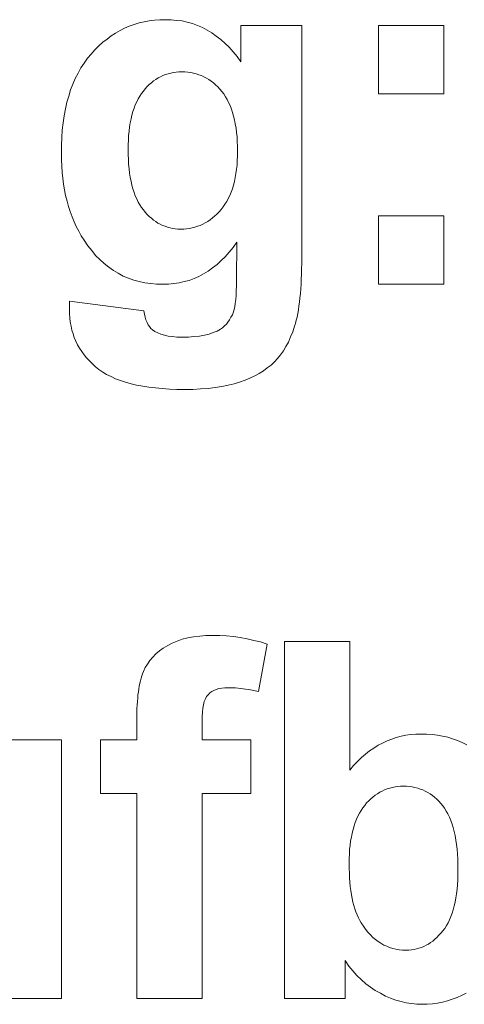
# Model space of a CAD drawing. Extents: x 1101 to 1942, y 41 to 882.
# Tile 44 of 113: x 1247.47 to 1250.59, y 843.62 to 850.51. Entities that reach past the tile are written whole.
import ezdxf

# ---------------------------------------------------------------- set-up
doc = ezdxf.new("R2010")
doc.units = 0
doc.layers.get('0').update_dxf_attribs({"lineweight": 13})
doc.layers.add('Beschriftung', color=7, linetype='Continuous', lineweight=25)

# ---------------------------------------------------------------- blocks, each defined once
blk = doc.blocks.new('Referenz-A03CP7E41H', base_point=(1127.7942, 89.8071))
at = {"layer": 'Beschriftung', "color": 0, "lineweight": -2}
for p, q in [((1248.2761, 850.4812), (1248.3101, 850.4924)), ((1248.3101, 850.4924), (1248.3458, 850.4999)), ((1248.3458, 850.4999), (1248.3815, 850.5074)), ((1248.3815, 850.5074), (1248.4188, 850.5112)), ((1248.4188, 850.5112), (1248.456, 850.5149)), ((1248.456, 850.5149), (1248.4948, 850.5149)), ((1248.4948, 850.5149), (1248.5349, 850.5149)), ((1248.5349, 850.5149), (1248.5733, 850.5104)), ((1248.5733, 850.5104), (1248.6115, 850.5058)), ((1248.6115, 850.5058), (1248.6481, 850.4965)), ((1248.6481, 850.4965), (1248.6846, 850.4874)), ((1248.6846, 850.4874), (1248.7194, 850.4736)), ((1248.1153, 850.4022), (1248.1462, 850.4211)), ((1248.1462, 850.4211), (1248.177, 850.4398)), ((1248.177, 850.4398), (1248.2096, 850.4549)), ((1248.2096, 850.4549), (1248.242, 850.4699)), ((1248.242, 850.4699), (1248.2761, 850.4812)), ((1248.7194, 850.4736), (1248.7542, 850.4598)), ((1248.7542, 850.4598), (1248.7873, 850.4414)), ((1248.7873, 850.4414), (1248.8203, 850.423)), ((1248.8203, 850.423), (1248.8516, 850.4)), ((1249.0236, 850.2206), (1249.0236, 850.475)), ((1249.0236, 850.475), (1249.4502, 850.475)), ((1249.4502, 850.475), (1249.4502, 848.8488)), ((1249.9873, 849.9948), (1249.9873, 850.475)), ((1249.9873, 850.475), (1250.4447, 850.475)), ((1250.4447, 850.475), (1250.4447, 849.9948)), ((1248.029, 850.3309), (1248.0567, 850.3572)), ((1248.0567, 850.3572), (1248.086, 850.3797)), ((1248.086, 850.3797), (1248.1153, 850.4022)), ((1248.8516, 850.4), (1248.883, 850.377)), ((1248.883, 850.377), (1248.9125, 850.3493)), ((1248.9125, 850.3493), (1248.942, 850.3218)), ((1247.9751, 850.2745), (1248.0012, 850.3045)), ((1248.0012, 850.3045), (1248.029, 850.3309)), ((1248.942, 850.3218), (1248.9698, 850.2896)), ((1248.9698, 850.2896), (1248.9976, 850.2574)), ((1247.9032, 850.1776), (1247.9261, 850.211)), ((1247.9261, 850.211), (1247.9489, 850.2445)), ((1247.9489, 850.2445), (1247.9751, 850.2745)), ((1248.9976, 850.2574), (1249.0236, 850.2206)), ((1247.864, 850.104), (1247.8837, 850.1408)), ((1247.8837, 850.1408), (1247.9032, 850.1776)), ((1248.5323, 850.1407), (1248.5136, 850.1366)), ((1248.551, 850.1449), (1248.5323, 850.1407)), ((1248.5706, 850.147), (1248.551, 850.1449)), ((1248.5902, 850.1491), (1248.5706, 850.147)), ((1248.6106, 850.1491), (1248.5902, 850.1491)), ((1248.6318, 850.1491), (1248.6106, 850.1491)), ((1248.6519, 850.147), (1248.6318, 850.1491)), ((1248.6721, 850.1448), (1248.6519, 850.147)), ((1248.6914, 850.1405), (1248.6721, 850.1448)), ((1248.7107, 850.1363), (1248.6914, 850.1405)), ((1247.8477, 850.0639), (1247.864, 850.104)), ((1248.3973, 850.0738), (1248.3822, 850.0611)), ((1248.4123, 850.0863), (1248.3973, 850.0738)), ((1248.4283, 850.0968), (1248.4123, 850.0863)), ((1248.4443, 850.1072), (1248.4283, 850.0968)), ((1248.4611, 850.1156), (1248.4443, 850.1072)), ((1248.478, 850.1239), (1248.4611, 850.1156)), ((1248.4959, 850.1302), (1248.478, 850.1239)), ((1248.5136, 850.1366), (1248.4959, 850.1302)), ((1248.729, 850.1299), (1248.7107, 850.1363)), ((1248.7473, 850.1235), (1248.729, 850.1299)), ((1248.7649, 850.115), (1248.7473, 850.1235)), ((1248.7822, 850.1064), (1248.7649, 850.115)), ((1248.7987, 850.0958), (1248.7822, 850.1064)), ((1248.8153, 850.0851), (1248.7987, 850.0958)), ((1248.8309, 850.0722), (1248.8153, 850.0851)), ((1248.8465, 850.0594), (1248.8309, 850.0722)), ((1247.8183, 849.9803), (1247.8313, 850.0237)), ((1247.8313, 850.0237), (1247.8477, 850.0639)), ((1248.3405, 850.0151), (1248.3272, 849.9983)), ((1248.3538, 850.0318), (1248.3405, 850.0151)), ((1248.368, 850.0465), (1248.3538, 850.0318)), ((1248.3822, 850.0611), (1248.368, 850.0465)), ((1248.8613, 850.0445), (1248.8465, 850.0594)), ((1248.8759, 850.0296), (1248.8613, 850.0445)), ((1248.8897, 850.0125), (1248.8759, 850.0296)), ((1248.9036, 849.9954), (1248.8897, 850.0125)), ((1247.7955, 849.89), (1247.8053, 849.9368)), ((1247.8053, 849.9368), (1247.8183, 849.9803)), ((1248.294, 849.9393), (1248.2841, 849.9181)), ((1248.304, 849.9604), (1248.294, 849.9393)), ((1248.3156, 849.9794), (1248.304, 849.9604)), ((1248.3272, 849.9983), (1248.3156, 849.9794)), ((1248.9156, 849.9761), (1248.9036, 849.9954)), ((1248.9276, 849.9568), (1248.9156, 849.9761)), ((1248.938, 849.9351), (1248.9276, 849.9568)), ((1248.9483, 849.9136), (1248.938, 849.9351)), ((1250.4447, 849.9948), (1249.9873, 849.9948)), ((1247.7856, 849.8431), (1247.7955, 849.89)), ((1248.2674, 849.8714), (1248.2608, 849.8459)), ((1248.2758, 849.8948), (1248.2674, 849.8714)), ((1248.2841, 849.9181), (1248.2758, 849.8948)), ((1248.9569, 849.8896), (1248.9483, 849.9136)), ((1248.9655, 849.8658), (1248.9569, 849.8896)), ((1248.9725, 849.8396), (1248.9655, 849.8658)), ((1247.7725, 849.7427), (1247.7791, 849.7929)), ((1247.7791, 849.7929), (1247.7856, 849.8431)), ((1248.2542, 849.8203), (1248.2492, 849.7926)), ((1248.2608, 849.8459), (1248.2542, 849.8203)), ((1248.9794, 849.8135), (1248.9725, 849.8396)), ((1248.9846, 849.7851), (1248.9794, 849.8135)), ((1247.7692, 849.6892), (1247.7725, 849.7427)), ((1248.2409, 849.7348), (1248.2376, 849.7049)), ((1248.2442, 849.7648), (1248.2409, 849.7348)), ((1248.2492, 849.7926), (1248.2442, 849.7648)), ((1248.9897, 849.7567), (1248.9846, 849.7851)), ((1248.9932, 849.7261), (1248.9897, 849.7567)), ((1248.9967, 849.6953), (1248.9932, 849.7261)), ((1247.7661, 849.6355), (1247.7692, 849.6892)), ((1248.2359, 849.6728), (1248.2342, 849.6405)), ((1248.2376, 849.7049), (1248.2359, 849.6728)), ((1248.9983, 849.6625), (1248.9967, 849.6953)), ((1249.0001, 849.6295), (1248.9983, 849.6625)), ((1247.7661, 849.5787), (1247.7661, 849.6355)), ((1248.2342, 849.6405), (1248.2342, 849.6062)), ((1248.2342, 849.6062), (1248.2342, 849.5702)), ((1249.0001, 849.5942), (1249.0001, 849.6295)), ((1249.0001, 849.5606), (1249.0001, 849.5942)), ((1247.7661, 849.5332), (1247.7661, 849.5787)), ((1247.7686, 849.4897), (1247.7661, 849.5332)), ((1248.2342, 849.5702), (1248.2359, 849.5365)), ((1248.2359, 849.5365), (1248.2376, 849.5029)), ((1248.9965, 849.4972), (1248.9982, 849.5289)), ((1248.9982, 849.5289), (1249.0001, 849.5606)), ((1247.771, 849.4462), (1247.7686, 849.4897)), ((1248.2376, 849.5029), (1248.2409, 849.4716)), ((1248.2409, 849.4716), (1248.2442, 849.4404)), ((1248.9893, 849.4381), (1248.9929, 849.4676)), ((1248.9929, 849.4676), (1248.9965, 849.4972)), ((1247.776, 849.4045), (1247.771, 849.4462)), ((1247.781, 849.3628), (1247.776, 849.4045)), ((1248.2442, 849.4404), (1248.2492, 849.4115)), ((1248.2492, 849.4115), (1248.2542, 849.3827)), ((1248.2542, 849.3827), (1248.2608, 849.3563)), ((1248.9712, 849.3576), (1248.9784, 849.383)), ((1248.9784, 849.383), (1248.9838, 849.4106)), ((1248.9838, 849.4106), (1248.9893, 849.4381)), ((1247.7885, 849.323), (1247.781, 849.3628)), ((1247.7959, 849.2832), (1247.7885, 849.323)), ((1248.2608, 849.3563), (1248.2674, 849.3299)), ((1248.2674, 849.3299), (1248.2758, 849.306)), ((1248.9551, 849.3088), (1248.9641, 849.3321)), ((1248.9641, 849.3321), (1248.9712, 849.3576)), ((1247.8059, 849.2453), (1247.7959, 849.2832)), ((1247.8159, 849.2073), (1247.8059, 849.2453)), ((1248.2758, 849.306), (1248.2841, 849.282)), ((1248.2841, 849.282), (1248.294, 849.2604)), ((1248.294, 849.2604), (1248.304, 849.2388)), ((1248.9119, 849.2235), (1248.9244, 849.2428)), ((1248.9244, 849.2428), (1248.9353, 849.2641)), ((1248.9353, 849.2641), (1248.9461, 849.2854)), ((1248.9461, 849.2854), (1248.9551, 849.3088)), ((1247.8283, 849.1712), (1247.8159, 849.2073)), ((1248.304, 849.2388), (1248.3156, 849.2196)), ((1248.3156, 849.2196), (1248.3272, 849.2004)), ((1248.3272, 849.2004), (1248.3405, 849.1836)), ((1248.3405, 849.1836), (1248.3538, 849.1669)), ((1248.8704, 849.1698), (1248.8849, 849.1871)), ((1248.8849, 849.1871), (1248.8993, 849.2042)), ((1248.8993, 849.2042), (1248.9119, 849.2235)), ((1247.8408, 849.1351), (1247.8283, 849.1712)), ((1247.8557, 849.1009), (1247.8408, 849.1351)), ((1248.3538, 849.1669), (1248.3679, 849.1523)), ((1248.3679, 849.1523), (1248.3819, 849.1376)), ((1248.3819, 849.1376), (1248.3967, 849.125)), ((1248.3967, 849.125), (1248.4116, 849.1125)), ((1248.4116, 849.1125), (1248.4272, 849.102)), ((1248.7912, 849.1033), (1248.808, 849.1141)), ((1248.808, 849.1141), (1248.8241, 849.1269)), ((1248.8241, 849.1269), (1248.84, 849.1398)), ((1248.84, 849.1398), (1248.8552, 849.1548)), ((1248.8552, 849.1548), (1248.8704, 849.1698)), ((1249.9873, 848.6628), (1249.9873, 849.1431)), ((1249.9873, 849.1431), (1250.4447, 849.1431)), ((1250.4447, 849.1431), (1250.4447, 848.6628)), ((1247.8707, 849.0666), (1247.8557, 849.1009)), ((1247.8881, 849.0343), (1247.8707, 849.0666)), ((1248.4272, 849.102), (1248.4428, 849.0915)), ((1248.4428, 849.0915), (1248.4592, 849.0832)), ((1248.4592, 849.0832), (1248.4755, 849.0748)), ((1248.4755, 849.0748), (1248.4927, 849.0685)), ((1248.4927, 849.0685), (1248.5098, 849.0622)), ((1248.5098, 849.0622), (1248.5278, 849.058)), ((1248.5278, 849.058), (1248.5457, 849.0539)), ((1248.5457, 849.0539), (1248.5644, 849.0517)), ((1248.5644, 849.0517), (1248.5831, 849.0496)), ((1248.5831, 849.0496), (1248.6026, 849.0496)), ((1248.6026, 849.0496), (1248.6234, 849.0496)), ((1248.6234, 849.0496), (1248.6435, 849.0518)), ((1248.6435, 849.0518), (1248.6636, 849.0539)), ((1248.6636, 849.0539), (1248.6828, 849.0582)), ((1248.6828, 849.0582), (1248.7021, 849.0625)), ((1248.7021, 849.0625), (1248.7206, 849.069)), ((1248.7206, 849.069), (1248.7391, 849.0754)), ((1248.7391, 849.0754), (1248.7567, 849.084)), ((1248.7567, 849.084), (1248.7743, 849.0926)), ((1248.7743, 849.0926), (1248.7912, 849.1033)), ((1247.9055, 849.002), (1247.8881, 849.0343)), ((1247.9254, 848.9715), (1247.9055, 849.002)), ((1247.9509, 848.9329), (1247.9254, 848.9715)), ((1247.9785, 848.8992), (1247.9509, 848.9329)), ((1248.0062, 848.8654), (1247.9785, 848.8992)), ((1248.9692, 848.92), (1248.9419, 848.8879)), ((1248.995, 848.9568), (1248.9692, 848.92)), ((1248.9928, 848.6916), (1248.995, 848.9568)), ((1248.0362, 848.8364), (1248.0062, 848.8654)), ((1248.0661, 848.8075), (1248.0362, 848.8364)), ((1248.8855, 848.8282), (1248.8564, 848.8006)), ((1248.9145, 848.8557), (1248.8855, 848.8282)), ((1248.9419, 848.8879), (1248.9145, 848.8557)), ((1249.4502, 848.8488), (1249.4502, 848.8086)), ((1248.0983, 848.7834), (1248.0661, 848.8075)), ((1248.1306, 848.7593), (1248.0983, 848.7834)), ((1248.1651, 848.74), (1248.1306, 848.7593)), ((1248.8256, 848.7776), (1248.795, 848.7546)), ((1248.8564, 848.8006), (1248.8256, 848.7776)), ((1249.4494, 848.771), (1249.4486, 848.7335)), ((1249.4502, 848.8086), (1249.4494, 848.771)), ((1248.1995, 848.7207), (1248.1651, 848.74)), ((1248.2362, 848.7062), (1248.1995, 848.7207)), ((1248.273, 848.6918), (1248.2362, 848.7062)), ((1248.3119, 848.6821), (1248.273, 848.6918)), ((1248.6621, 848.6904), (1248.6264, 848.6812)), ((1248.6962, 848.7042), (1248.6621, 848.6904)), ((1248.7302, 848.7179), (1248.6962, 848.7042)), ((1248.7626, 848.7363), (1248.7302, 848.7179)), ((1248.795, 848.7546), (1248.7626, 848.7363)), ((1248.9928, 848.6514), (1248.9928, 848.6916)), ((1249.4469, 848.6985), (1249.4455, 848.6634)), ((1249.4486, 848.7335), (1249.4469, 848.6985)), ((1248.3509, 848.6725), (1248.3119, 848.6821)), ((1248.3922, 848.6677), (1248.3509, 848.6725)), ((1248.4334, 848.6628), (1248.3922, 848.6677)), ((1248.4769, 848.6628), (1248.4334, 848.6628)), ((1248.5159, 848.6628), (1248.4769, 848.6628)), ((1248.5534, 848.6674), (1248.5159, 848.6628)), ((1248.5907, 848.672), (1248.5534, 848.6674)), ((1248.6264, 848.6812), (1248.5907, 848.672)), ((1248.9915, 848.6176), (1248.9928, 848.6514)), ((1249.443, 848.6309), (1249.4406, 848.5984)), ((1249.4455, 848.6634), (1249.443, 848.6309)), ((1250.4447, 848.6628), (1249.9873, 848.6628)), ((1248.9848, 848.5285), (1248.9875, 848.5561)), ((1248.9875, 848.5561), (1248.9901, 848.5837)), ((1248.9901, 848.5837), (1248.9915, 848.6176)), ((1249.4375, 848.5685), (1249.4343, 848.5386)), ((1249.4406, 848.5984), (1249.4375, 848.5685)), ((1247.8225, 848.4985), (1247.8229, 848.513)), ((1247.8225, 848.4865), (1247.8225, 848.4985)), ((1247.8225, 848.4562), (1247.8225, 848.4865)), ((1247.8229, 848.513), (1247.8233, 848.5276)), ((1247.8233, 848.5276), (1247.8241, 848.5447)), ((1247.8241, 848.5447), (1248.345, 848.478)), ((1248.9716, 848.4711), (1248.9769, 848.4859)), ((1248.9769, 848.4859), (1248.9809, 848.5073)), ((1248.9809, 848.5073), (1248.9848, 848.5285)), ((1249.4264, 848.4836), (1249.4217, 848.4587)), ((1249.4304, 848.5111), (1249.4264, 848.4836)), ((1249.4343, 848.5386), (1249.4304, 848.5111)), ((1247.8254, 848.4272), (1247.8225, 848.4562)), ((1247.8283, 848.3981), (1247.8254, 848.4272)), ((1248.345, 848.478), (1248.3482, 848.4538)), ((1248.3482, 848.4538), (1248.3536, 848.4334)), ((1248.3536, 848.4334), (1248.359, 848.4131)), ((1248.9447, 848.4139), (1248.9542, 848.4321)), ((1248.9542, 848.4321), (1248.9639, 848.4501)), ((1248.9639, 848.4501), (1248.9716, 848.4711)), ((1249.417, 848.4338), (1249.4115, 848.4114)), ((1249.4217, 848.4587), (1249.417, 848.4338)), ((1247.834, 848.3704), (1247.8283, 848.3981)), ((1247.8397, 848.3427), (1247.834, 848.3704)), ((1248.359, 848.4131), (1248.3665, 848.3963)), ((1248.3665, 848.3963), (1248.3741, 848.3797)), ((1248.3741, 848.3797), (1248.3838, 848.3669)), ((1248.3838, 848.3669), (1248.3935, 848.3541)), ((1248.3935, 848.3541), (1248.4053, 848.345)), ((1248.8577, 848.3355), (1248.8802, 848.3497)), ((1248.8802, 848.3497), (1248.8953, 848.3591)), ((1248.8953, 848.3591), (1248.9085, 848.3713)), ((1248.9085, 848.3713), (1248.9218, 848.3835)), ((1248.9218, 848.3835), (1248.9332, 848.3987)), ((1248.9332, 848.3987), (1248.9447, 848.4139)), ((1249.3997, 848.3693), (1249.3871, 848.3296)), ((1249.406, 848.3891), (1249.3997, 848.3693)), ((1249.4115, 848.4114), (1249.406, 848.3891)), ((1247.8483, 848.3163), (1247.8397, 848.3427)), ((1247.857, 848.29), (1247.8483, 848.3163)), ((1247.8685, 848.2648), (1247.857, 848.29)), ((1248.4053, 848.345), (1248.4217, 848.332)), ((1248.4217, 848.332), (1248.4427, 848.3224)), ((1248.4427, 848.3224), (1248.4636, 848.3126)), ((1248.4636, 848.3126), (1248.4894, 848.3061)), ((1248.4894, 848.3061), (1248.5151, 848.2996)), ((1248.5151, 848.2996), (1248.5454, 848.2964)), ((1248.5454, 848.2964), (1248.5758, 848.2931)), ((1248.5758, 848.2931), (1248.6109, 848.2931)), ((1248.6109, 848.2931), (1248.6558, 848.2931)), ((1248.6558, 848.2931), (1248.6951, 848.2967)), ((1248.6951, 848.2967), (1248.7343, 848.3002)), ((1248.7343, 848.3002), (1248.768, 848.3072)), ((1248.768, 848.3072), (1248.8017, 848.3144)), ((1248.8017, 848.3144), (1248.8297, 848.3249)), ((1248.8297, 848.3249), (1248.8577, 848.3355)), ((1249.3719, 848.2942), (1249.3567, 848.2588)), ((1249.3871, 848.3296), (1249.3719, 848.2942)), ((1247.8799, 848.2397), (1247.8685, 848.2648)), ((1247.8943, 848.2161), (1247.8799, 848.2397)), ((1247.9087, 848.1923), (1247.8943, 848.2161)), ((1249.339, 848.2276), (1249.3214, 848.1965)), ((1249.3567, 848.2588), (1249.339, 848.2276)), ((1247.9259, 848.1698), (1247.9087, 848.1923)), ((1247.9432, 848.1475), (1247.9259, 848.1698)), ((1247.9633, 848.1263), (1247.9432, 848.1475)), ((1249.2808, 848.1427), (1249.258, 848.1201)), ((1249.3011, 848.1696), (1249.2808, 848.1427)), ((1249.3214, 848.1965), (1249.3011, 848.1696)), ((1247.9834, 848.1053), (1247.9633, 848.1263)), ((1248.0064, 848.0855), (1247.9834, 848.1053)), ((1248.0294, 848.0657), (1248.0064, 848.0855)), ((1249.2086, 848.0774), (1249.1821, 848.0572)), ((1249.2353, 848.0976), (1249.2086, 848.0774)), ((1249.258, 848.1201), (1249.2353, 848.0976)), ((1248.0564, 848.0485), (1248.0294, 848.0657)), ((1248.0833, 848.0311), (1248.0564, 848.0485)), ((1248.1143, 848.0163), (1248.0833, 848.0311)), ((1248.1453, 848.0015), (1248.1143, 848.0163)), ((1248.1803, 847.9891), (1248.1453, 848.0015)), ((1249.0869, 848.0065), (1249.0528, 847.9913)), ((1249.1212, 848.0218), (1249.0869, 848.0065)), ((1249.1516, 848.0395), (1249.1212, 848.0218)), ((1249.1821, 848.0572), (1249.1516, 848.0395)), ((1248.2152, 847.9768), (1248.1803, 847.9891)), ((1248.2542, 847.9668), (1248.2152, 847.9768)), ((1248.2932, 847.957), (1248.2542, 847.9668)), ((1248.3361, 847.9496), (1248.2932, 847.957)), ((1248.3791, 847.9421), (1248.3361, 847.9496)), ((1248.426, 847.9372), (1248.3791, 847.9421)), ((1248.473, 847.9323), (1248.426, 847.9372)), ((1248.5239, 847.9298), (1248.473, 847.9323)), ((1248.7943, 847.9337), (1248.7411, 847.9305)), ((1248.8424, 847.9401), (1248.7943, 847.9337)), ((1248.8905, 847.9465), (1248.8424, 847.9401)), ((1248.9336, 847.9561), (1248.8905, 847.9465)), ((1248.9766, 847.9657), (1248.9336, 847.9561)), ((1249.0147, 847.9784), (1248.9766, 847.9657)), ((1249.0528, 847.9913), (1249.0147, 847.9784)), ((1248.5748, 847.9273), (1248.5239, 847.9298)), ((1248.6298, 847.9273), (1248.5748, 847.9273)), ((1248.688, 847.9273), (1248.6298, 847.9273)), ((1248.7411, 847.9305), (1248.688, 847.9273)), ((1248.5114, 846.1341), (1248.5425, 846.1518)), ((1248.5425, 846.1518), (1248.5778, 846.1651)), ((1248.5778, 846.1651), (1248.6131, 846.1783)), ((1248.6131, 846.1783), (1248.6524, 846.1871)), ((1248.6524, 846.1871), (1248.6917, 846.1959)), ((1248.6917, 846.1959), (1248.7352, 846.2003)), ((1248.7352, 846.2003), (1248.7787, 846.2048)), ((1248.7787, 846.2048), (1248.8263, 846.2048)), ((1248.8263, 846.2048), (1248.8751, 846.2048)), ((1248.8751, 846.2048), (1248.9234, 846.201)), ((1248.9234, 846.201), (1248.9718, 846.1971)), ((1248.9718, 846.1971), (1249.0195, 846.1895)), ((1249.0195, 846.1895), (1249.0674, 846.1819)), ((1249.0674, 846.1819), (1249.1147, 846.1705)), ((1249.1147, 846.1705), (1249.162, 846.1591)), ((1249.2088, 846.1437), (1249.1461, 845.8116)), ((1249.162, 846.1591), (1249.2088, 846.1437)), ((1249.3286, 843.6628), (1249.3286, 846.1628)), ((1249.3286, 846.1628), (1249.7858, 846.1628)), ((1249.7858, 846.1628), (1249.7858, 845.2626)), ((1248.4065, 846.0532), (1248.4278, 846.076)), ((1248.4278, 846.076), (1248.4541, 846.0962)), ((1248.4541, 846.0962), (1248.4802, 846.1165)), ((1248.4802, 846.1165), (1248.5114, 846.1341)), ((1248.3521, 845.9794), (1248.3686, 846.0048)), ((1248.3686, 846.0048), (1248.385, 846.0303)), ((1248.385, 846.0303), (1248.4065, 846.0532)), ((1248.3296, 845.9214), (1248.3347, 845.9372)), ((1248.3347, 845.9372), (1248.3405, 845.9513)), ((1248.3405, 845.9513), (1248.3521, 845.9794)), ((1248.3122, 845.8508), (1248.3159, 845.8703)), ((1248.3159, 845.8703), (1248.3202, 845.8879)), ((1248.3202, 845.8879), (1248.3245, 845.9056)), ((1248.3245, 845.9056), (1248.3296, 845.9214)), ((1248.3028, 845.7888), (1248.3057, 845.8101)), ((1248.3057, 845.8101), (1248.3087, 845.8313)), ((1248.3087, 845.8313), (1248.3122, 845.8508)), ((1248.8053, 845.8024), (1248.7945, 845.7902)), ((1248.8195, 845.8115), (1248.8053, 845.8024)), ((1248.8338, 845.8206), (1248.8195, 845.8115)), ((1248.8515, 845.8268), (1248.8338, 845.8206)), ((1248.8693, 845.8328), (1248.8515, 845.8268)), ((1248.8906, 845.8358), (1248.8693, 845.8328)), ((1248.9118, 845.8389), (1248.8906, 845.8358)), ((1248.9366, 845.8389), (1248.9118, 845.8389)), ((1248.987, 845.8389), (1248.9366, 845.8389)), ((1249.0394, 845.8321), (1248.987, 845.8389)), ((1249.0918, 845.8252), (1249.0394, 845.8321)), ((1249.1461, 845.8116), (1249.0918, 845.8252)), ((1248.297, 845.7178), (1248.2984, 845.7427)), ((1248.2984, 845.7427), (1248.3007, 845.7657)), ((1248.3007, 845.7657), (1248.3028, 845.7888)), ((1248.7676, 845.7425), (1248.7622, 845.7191)), ((1248.7757, 845.7602), (1248.7676, 845.7425)), ((1248.7837, 845.778), (1248.7757, 845.7602)), ((1248.7945, 845.7902), (1248.7837, 845.778)), ((1248.2941, 845.6395), (1248.2949, 845.6662)), ((1248.2949, 845.6662), (1248.2956, 845.6929)), ((1248.2956, 845.6929), (1248.297, 845.7178)), ((1248.7542, 845.6667), (1248.7514, 845.6377)), ((1248.7569, 845.6957), (1248.7542, 845.6667)), ((1248.7622, 845.7191), (1248.7569, 845.6957)), ((1248.2941, 845.611), (1248.2941, 845.6395)), ((1248.2941, 845.475), (1248.2941, 845.611)), ((1248.7514, 845.6377), (1248.7514, 845.6031)), ((1248.7514, 845.6031), (1248.7514, 845.475)), ((1247.3105, 845.475), (1247.7678, 845.475)), ((1247.7678, 845.475), (1247.7678, 843.6628)), ((1248.0401, 845.475), (1248.2941, 845.475)), ((1248.0401, 845.0977), (1248.0401, 845.475)), ((1248.7514, 845.475), (1249.0927, 845.475)), ((1249.0927, 845.475), (1249.0927, 845.0977)), ((1249.985, 845.436), (1250.0163, 845.4518)), ((1250.0163, 845.4518), (1250.0475, 845.4676)), ((1250.0475, 845.4676), (1250.08, 845.4795)), ((1250.08, 845.4795), (1250.1124, 845.4913)), ((1250.1124, 845.4913), (1250.1461, 845.4992)), ((1250.1461, 845.4992), (1250.1798, 845.5071)), ((1250.1798, 845.5071), (1250.2147, 845.511)), ((1250.2147, 845.511), (1250.2495, 845.5149)), ((1250.2495, 845.5149), (1250.2857, 845.5149)), ((1250.2857, 845.5149), (1250.325, 845.5149)), ((1250.325, 845.5149), (1250.3626, 845.5112)), ((1250.3626, 845.5112), (1250.4003, 845.5074)), ((1250.4003, 845.5074), (1250.4363, 845.5)), ((1250.4363, 845.5), (1250.4722, 845.4925)), ((1250.4722, 845.4925), (1250.5064, 845.4813)), ((1250.5064, 845.4813), (1250.5407, 845.4701)), ((1250.5407, 845.4701), (1250.5733, 845.4551)), ((1250.5733, 845.4551), (1250.6058, 845.4401)), ((1249.8962, 845.373), (1249.9249, 845.3966)), ((1249.9249, 845.3966), (1249.955, 845.4163)), ((1249.955, 845.4163), (1249.985, 845.436)), ((1249.8123, 845.2941), (1249.8398, 845.3218)), ((1249.8398, 845.3218), (1249.8674, 845.3494)), ((1249.8674, 845.3494), (1249.8962, 845.373)), ((1249.7858, 845.2626), (1249.8123, 845.2941)), ((1249.9963, 845.1074), (1249.9801, 845.0969)), ((1250.0133, 845.1157), (1249.9963, 845.1074)), ((1250.0304, 845.124), (1250.0133, 845.1157)), ((1250.0482, 845.1302), (1250.0304, 845.124)), ((1250.0661, 845.1366), (1250.0482, 845.1302)), ((1250.0849, 845.1407), (1250.0661, 845.1366)), ((1250.1037, 845.1449), (1250.0849, 845.1407)), ((1250.1232, 845.147), (1250.1037, 845.1449)), ((1250.1428, 845.1491), (1250.1232, 845.147)), ((1250.1633, 845.1491), (1250.1428, 845.1491)), ((1250.1842, 845.1491), (1250.1633, 845.1491)), ((1250.2041, 845.147), (1250.1842, 845.1491)), ((1250.2241, 845.1448), (1250.2041, 845.147)), ((1250.2431, 845.1406), (1250.2241, 845.1448)), ((1250.2621, 845.1362), (1250.2431, 845.1406)), ((1250.2802, 845.1298), (1250.2621, 845.1362)), ((1250.2982, 845.1234), (1250.2802, 845.1298)), ((1250.3153, 845.1148), (1250.2982, 845.1234)), ((1250.3325, 845.1063), (1250.3153, 845.1148)), ((1250.3487, 845.0955), (1250.3325, 845.1063)), ((1248.2941, 845.0977), (1248.0401, 845.0977)), ((1248.2941, 843.6628), (1248.2941, 845.0977)), ((1249.0927, 845.0977), (1248.7514, 845.0977)), ((1248.7514, 845.0977), (1248.7514, 843.6628)), ((1249.9189, 845.0467), (1249.9044, 845.032)), ((1249.9333, 845.0613), (1249.9189, 845.0467)), ((1249.9487, 845.0738), (1249.9333, 845.0613)), ((1249.9639, 845.0864), (1249.9487, 845.0738)), ((1249.9801, 845.0969), (1249.9639, 845.0864)), ((1250.3649, 845.0848), (1250.3487, 845.0955)), ((1250.3801, 845.0719), (1250.3649, 845.0848)), ((1250.3953, 845.0591), (1250.3801, 845.0719)), ((1250.4097, 845.0441), (1250.3953, 845.0591)), ((1250.424, 845.0291), (1250.4097, 845.0441)), ((1249.8654, 844.9797), (1249.8535, 844.9608)), ((1249.8773, 844.9987), (1249.8654, 844.9797)), ((1249.8908, 845.0153), (1249.8773, 844.9987)), ((1249.9044, 845.032), (1249.8908, 845.0153)), ((1250.4373, 845.0118), (1250.424, 845.0291)), ((1250.4508, 844.9947), (1250.4373, 845.0118)), ((1250.4625, 844.9749), (1250.4508, 844.9947)), ((1250.4742, 844.955), (1250.4625, 844.9749)), ((1249.8331, 844.9187), (1249.8247, 844.8954)), ((1249.8433, 844.9398), (1249.8331, 844.9187)), ((1249.8535, 844.9608), (1249.8433, 844.9398)), ((1250.4843, 844.9324), (1250.4742, 844.955)), ((1250.4943, 844.9099), (1250.4843, 844.9324)), ((1250.5026, 844.8847), (1250.4943, 844.9099)), ((1249.8094, 844.8467), (1249.8026, 844.8213)), ((1249.8162, 844.8721), (1249.8094, 844.8467)), ((1249.8247, 844.8954), (1249.8162, 844.8721)), ((1250.511, 844.8594), (1250.5026, 844.8847)), ((1250.5177, 844.8315), (1250.511, 844.8594)), ((1250.5244, 844.8035), (1250.5177, 844.8315)), ((1249.7924, 844.7662), (1249.789, 844.7364)), ((1249.7975, 844.7938), (1249.7924, 844.7662)), ((1249.8026, 844.8213), (1249.7975, 844.7938)), ((1250.5294, 844.7729), (1250.5244, 844.8035)), ((1250.5343, 844.7421), (1250.5294, 844.7729)), ((1249.7856, 844.7067), (1249.7839, 844.6748)), ((1249.789, 844.7364), (1249.7856, 844.7067)), ((1250.5377, 844.7088), (1250.5343, 844.7421)), ((1250.5411, 844.6754), (1250.5377, 844.7088)), ((1249.7839, 844.6748), (1249.7822, 844.6429)), ((1249.7822, 844.6429), (1249.7822, 844.6088)), ((1250.5428, 844.6393), (1250.5411, 844.6754)), ((1250.5444, 844.6033), (1250.5428, 844.6393)), ((1249.7822, 844.6088), (1249.7822, 844.5737)), ((1249.7822, 844.5737), (1249.7836, 844.5408)), ((1250.5444, 844.5645), (1250.5444, 844.6033)), ((1250.5444, 844.5281), (1250.5444, 844.5645)), ((1249.7836, 844.5408), (1249.7849, 844.5079)), ((1249.7849, 844.5079), (1249.7875, 844.4774)), ((1250.5411, 844.46), (1250.5428, 844.4941)), ((1250.5428, 844.4941), (1250.5444, 844.5281)), ((1249.7875, 844.4774), (1249.7901, 844.4467)), ((1249.7901, 844.4467), (1249.794, 844.4185)), ((1249.794, 844.4185), (1249.7981, 844.3903)), ((1250.5344, 844.397), (1250.5378, 844.4285)), ((1250.5378, 844.4285), (1250.5411, 844.46)), ((1249.7981, 844.3903), (1249.8033, 844.3642)), ((1249.8033, 844.3642), (1249.8086, 844.3382)), ((1250.5245, 844.3387), (1250.5294, 844.3679)), ((1250.5294, 844.3679), (1250.5344, 844.397)), ((1249.8086, 844.3382), (1249.8152, 844.3145)), ((1249.8152, 844.3145), (1249.8217, 844.2908)), ((1249.8217, 844.2908), (1249.8297, 844.2694)), ((1250.5029, 844.2611), (1250.5112, 844.2853)), ((1250.5112, 844.2853), (1250.5178, 844.312)), ((1250.5178, 844.312), (1250.5245, 844.3387)), ((1249.8297, 844.2694), (1249.8375, 844.248)), ((1249.8375, 844.248), (1249.8468, 844.2288)), ((1249.8468, 844.2288), (1249.856, 844.2098)), ((1250.4747, 844.1932), (1250.4847, 844.215)), ((1250.4847, 844.215), (1250.4946, 844.2368)), ((1250.4946, 844.2368), (1250.5029, 844.2611)), ((1249.856, 844.2098), (1249.8665, 844.1929)), ((1249.8665, 844.1929), (1249.8814, 844.1691)), ((1249.8814, 844.1691), (1249.8974, 844.1482)), ((1249.8974, 844.1482), (1249.9134, 844.1273)), ((1250.4382, 844.1376), (1250.4515, 844.1544)), ((1250.4515, 844.1544), (1250.4631, 844.1738)), ((1250.4631, 844.1738), (1250.4747, 844.1932)), ((1249.9134, 844.1273), (1249.9306, 844.1094)), ((1249.9306, 844.1094), (1249.9479, 844.0916)), ((1249.9479, 844.0916), (1249.9663, 844.0766)), ((1249.9663, 844.0766), (1249.9848, 844.0617)), ((1250.3676, 844.0655), (1250.3823, 844.0782)), ((1250.3823, 844.0782), (1250.3969, 844.0909)), ((1250.3969, 844.0909), (1250.411, 844.1058)), ((1250.411, 844.1058), (1250.4249, 844.1206)), ((1250.4249, 844.1206), (1250.4382, 844.1376)), ((1249.9848, 844.0617), (1250.0043, 844.0497)), ((1250.0043, 844.0497), (1250.0241, 844.0378)), ((1250.0241, 844.0378), (1250.0449, 844.0288)), ((1250.0449, 844.0288), (1250.0658, 844.02)), ((1250.0658, 844.02), (1250.088, 844.0139)), ((1250.088, 844.0139), (1250.1099, 844.0079)), ((1250.1099, 844.0079), (1250.1333, 844.005)), ((1250.1333, 844.005), (1250.1566, 844.002)), ((1250.2, 844.002), (1250.2182, 844.0041)), ((1250.2182, 844.0041), (1250.2363, 844.0063)), ((1250.2363, 844.0063), (1250.2537, 844.0104)), ((1250.2537, 844.0104), (1250.2713, 844.0147)), ((1250.2713, 844.0147), (1250.288, 844.0211)), ((1250.288, 844.0211), (1250.3048, 844.0274)), ((1250.3048, 844.0274), (1250.3208, 844.0358)), ((1250.3208, 844.0358), (1250.3369, 844.0444)), ((1250.3369, 844.0444), (1250.3522, 844.0549)), ((1250.3522, 844.0549), (1250.3676, 844.0655)), ((1250.1566, 844.002), (1250.1811, 844.002)), ((1250.1811, 844.002), (1250.2, 844.002)), ((1249.7791, 843.891), (1249.7532, 843.9289)), ((1249.7532, 843.9289), (1249.7532, 843.6628)), ((1249.8076, 843.8577), (1249.7791, 843.891)), ((1249.8361, 843.8244), (1249.8076, 843.8577)), ((1249.867, 843.7958), (1249.8361, 843.8244)), ((1249.898, 843.7671), (1249.867, 843.7958)), ((1249.9314, 843.7432), (1249.898, 843.7671)), ((1249.9647, 843.7192), (1249.9314, 843.7432)), ((1247.7678, 843.6628), (1247.3432, 843.6628)), ((1248.7514, 843.6628), (1248.2941, 843.6628)), ((1249.7532, 843.6628), (1249.3286, 843.6628)), ((1250.0007, 843.6999), (1249.9647, 843.7192)), ((1250.0366, 843.6807), (1250.0007, 843.6999)), ((1250.0728, 843.6662), (1250.0366, 843.6807)), ((1250.1089, 843.6517), (1250.0728, 843.6662)), ((1250.5379, 843.6698), (1250.5046, 843.6581)), ((1250.5698, 843.6855), (1250.5379, 843.6698)), ((1250.6016, 843.7011), (1250.5698, 843.6855)), ((1250.1453, 843.6421), (1250.1089, 843.6517)), ((1250.1817, 843.6324), (1250.1453, 843.6421)), ((1250.2184, 843.6276), (1250.1817, 843.6324)), ((1250.2551, 843.6229), (1250.2184, 843.6276)), ((1250.2921, 843.6229), (1250.2551, 843.6229)), ((1250.3295, 843.6229), (1250.2921, 843.6229)), ((1250.3657, 843.6268), (1250.3295, 843.6229)), ((1250.4018, 843.6307), (1250.3657, 843.6268)), ((1250.4365, 843.6385), (1250.4018, 843.6307)), ((1250.4713, 843.6463), (1250.4365, 843.6385)), ((1250.5046, 843.6581), (1250.4713, 843.6463))]:
    blk.add_line(p, q, dxfattribs=at)

msp = doc.modelspace()

# ---------------------------------------------------------------- block references
at = {"color": 251, "lineweight": 13, "ltscale": 0.13, "true_color": 0x5f5f5f}
msp.add_blockref('Referenz-A03CP7E41H', (1127.7942, 89.8071), dxfattribs=at)

doc.saveas('drawing.dxf')
